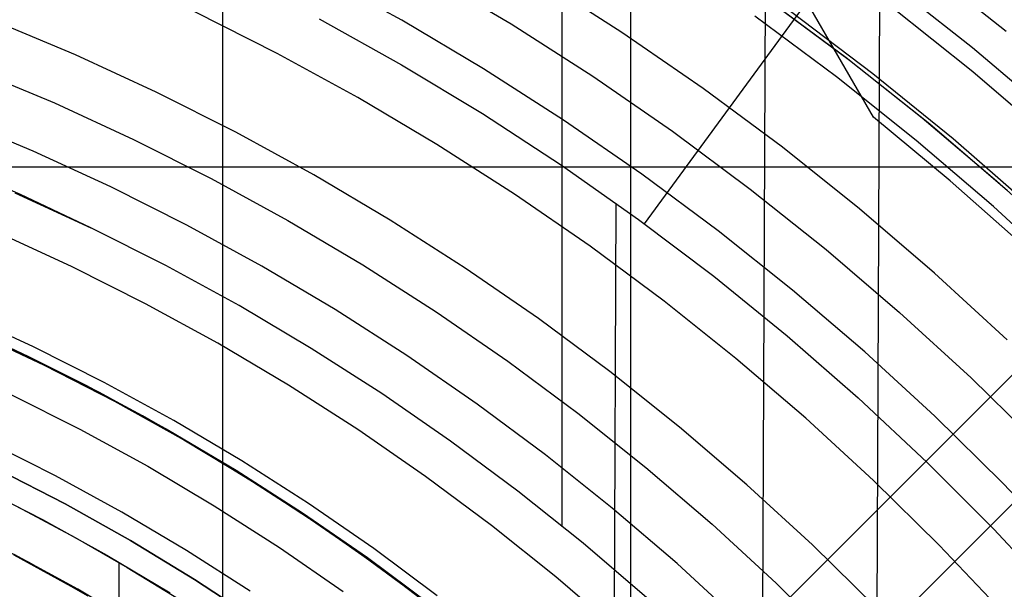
# Model space of a CAD drawing. Header units: millimetres. Extents: x 8926 to 10090, y -5004 to -3986.
# Tile 227 of 256: x 9528 to 9550, y -4314 to -4301. Entities that reach past the tile are written whole.
import ezdxf

# ---------------------------------------------------------------- set-up
doc = ezdxf.new("R2010")
doc.units = ezdxf.units.MM
for name, color, linetype in [('1', 7, 'Continuous'), ('COLOR EXT', 7, 'Continuous'), ('luz', 7, 'Continuous'), ('PLASTICO NEGRO', 7, 'Continuous')]:
    doc.layers.add(name, color=color, linetype=linetype)

msp = doc.modelspace()

# ---------------------------------------------------------------- linework, layer by layer
at = {"layer": '1', "color": 250, "true_color": 0x111111}
for p, q in [((9541.687, -4295.162, 45.792), (9541.687, -4411.848, 45.792)), ((9540.186, -4297.673, 61.1), (9540.186, -4312.171, 61.1)), ((9544.686, -4300.603, 61.1), (9546.489, -4301.942, 61.1)), ((9544.705, -4300.616, 61.1), (9546.415, -4301.885, 61.1)), ((9546.415, -4301.885, 61.1), (9548.083, -4303.208, 61.1)), ((9546.489, -4301.942, 61.1), (9548.246, -4303.342, 61.1)), ((9548.083, -4303.208, 61.1), (9549.707, -4304.586, 61.1)), ((9548.246, -4303.342, 61.1), (9549.952, -4304.802, 61.1)), ((9528.325, -4304.889, 61.1), (9526.76, -4304.213, 61.1)), ((9549.707, -4304.586, 61.1), (9551.284, -4306.016, 61.1)), ((9528.2, -4304.85, 61.1), (9529.867, -4305.617, 61.1)), ((9529.867, -4305.617, 61.1), (9528.325, -4304.889, 61.1)), ((9531.506, -4306.442, 61.1), (9529.867, -4305.617, 61.1)), ((9533.115, -4307.323, 61.1), (9531.506, -4306.442, 61.1)), ((9534.693, -4308.259, 61.1), (9533.115, -4307.323, 61.1)), ((9526.937, -4307.722, 75.162), (9528.505, -4308.445, 75.162)), ((9528.505, -4308.445, 64.238), (9527.236, -4307.848, 64.238)), ((9527.236, -4307.848, 86.085), (9528.505, -4308.445, 86.085)), ((9536.238, -4309.249, 61.1), (9534.693, -4308.259, 61.1)), ((9529.758, -4309.076, 64.238), (9528.505, -4308.445, 64.238)), ((9528.505, -4308.445, 86.085), (9529.758, -4309.076, 86.085)), ((9528.505, -4308.445, 75.162), (9530.048, -4309.22, 75.162)), ((9530.993, -4309.741, 64.238), (9529.758, -4309.076, 64.238)), ((9529.758, -4309.076, 86.085), (9530.993, -4309.741, 86.085)), ((9530.048, -4309.22, 75.162), (9531.563, -4310.049, 75.162)), ((9537.748, -4310.291, 61.1), (9536.238, -4309.249, 61.1)), ((9532.209, -4310.441, 64.238), (9530.993, -4309.741, 64.238)), ((9530.993, -4309.741, 86.085), (9532.209, -4310.441, 86.085)), ((9531.563, -4310.049, 75.162), (9533.048, -4310.929, 75.162)), ((9539.221, -4311.385, 61.1), (9537.748, -4310.291, 61.1)), ((9533.405, -4311.173, 64.238), (9532.209, -4310.441, 64.238)), ((9532.209, -4310.441, 86.085), (9533.405, -4311.173, 86.085)), ((9533.048, -4310.929, 75.162), (9534.502, -4311.861, 75.162)), ((9527.184, -4311.189, 89.131), (9528.36, -4311.782, 89.131)), ((9527.362, -4311.275, 89.131), (9528.802, -4312.007, 89.131)), ((9534.582, -4311.938, 64.238), (9533.405, -4311.173, 64.238)), ((9533.405, -4311.173, 86.085), (9534.582, -4311.938, 86.085)), ((9540.655, -4312.529, 61.1), (9539.221, -4311.385, 61.1)), ((9528.36, -4311.782, 89.131), (9529.52, -4312.407, 89.131)), ((9534.502, -4311.861, 75.162), (9535.923, -4312.841, 75.162)), ((9528.802, -4312.007, 89.131), (9530.216, -4312.788, 89.131)), ((9535.736, -4312.735, 64.238), (9534.582, -4311.938, 64.238)), ((9534.582, -4311.938, 86.085), (9535.736, -4312.735, 86.085)), ((9527.157, -4312.241, 95.668), (9528.489, -4312.939, 95.668)), ((9529.52, -4312.407, 89.131), (9530.662, -4313.064, 89.131)), ((9542.049, -4313.722, 61.1), (9540.655, -4312.529, 61.1)), ((9529.569, -4313.548, 89.131), (9528.177, -4312.786, 89.131)), ((9528.177, -4312.786, 92.4), (9529.569, -4313.548, 92.4)), ((9530.216, -4312.788, 89.131), (9531.602, -4313.617, 89.131)), ((9536.869, -4313.563, 64.238), (9535.736, -4312.735, 64.238)), ((9535.736, -4312.735, 86.085), (9536.869, -4313.563, 86.085)), ((9528.489, -4312.939, 95.668), (9529.799, -4313.679, 95.668)), ((9530.481, -4312.957, 89.131), (9530.481, -4314.081, 89.131)), ((9535.923, -4312.841, 75.162), (9537.309, -4313.871, 75.162)), ((9530.662, -4313.064, 89.131), (9531.785, -4313.751, 89.131))]:
    msp.add_line(p, q, dxfattribs=at)
at = {"layer": '1', "color": 29, "true_color": 0x4d342b}
for p, q in [((9547.048, -4323.84, 42.462), (9547.17, -4296.929, 42.462)), ((9544.559, -4320.731, 76.062), (9544.651, -4300.475, 76.062)), ((9547.455, -4300.305, 63.109), (9549.182, -4301.67, 63.109)), ((9541.997, -4305.528, 70.562), (9545.56, -4300.67, 64.537)), ((9547.015, -4303.194, 65.657), (9545.532, -4300.625, 64.513)), ((9545.197, -4300.869, 76.062), (9547.003, -4302.235, 76.062)), ((9534.868, -4301.039, 70.562), (9536.674, -4302.046, 70.562)), ((9549.182, -4301.67, 63.109), (9550.864, -4303.092, 63.109)), ((9536.674, -4302.046, 70.562), (9538.444, -4303.115, 70.562)), ((9547.003, -4302.235, 76.062), (9548.761, -4303.663, 76.062)), ((9538.444, -4303.115, 70.562), (9540.176, -4304.244, 70.562)), ((9548.697, -4304.586, 65.657), (9547.015, -4303.194, 65.657)), ((9548.761, -4303.663, 76.062), (9550.467, -4305.151, 76.062)), ((9540.176, -4304.244, 70.562), (9541.868, -4305.434, 70.562)), ((9550.331, -4306.034, 65.657), (9548.697, -4304.586, 65.657)), ((9541.323, -4317.338, 70.562), (9541.379, -4305.081, 70.562)), ((9541.868, -4305.434, 70.562), (9543.517, -4306.681, 70.562)), ((9543.517, -4306.681, 70.562), (9545.122, -4307.985, 70.562)), ((9528.839, -4308.627, 34.462), (9527.266, -4307.889, 34.462)), ((9528.839, -4308.627, 42.462), (9527.266, -4307.889, 42.462)), ((9528.839, -4308.627, 70.562), (9527.266, -4307.889, 70.562)), ((9528.839, -4308.627, 76.062), (9527.266, -4307.889, 76.062)), ((9527.266, -4307.889, 38.462), (9528.839, -4308.627, 38.462)), ((9527.266, -4307.889, 73.312), (9528.839, -4308.627, 73.312)), ((9545.122, -4307.985, 70.562), (9546.681, -4309.344, 70.562)), ((9530.385, -4309.42, 34.462), (9528.839, -4308.627, 34.462)), ((9530.385, -4309.42, 42.462), (9528.839, -4308.627, 42.462)), ((9530.385, -4309.42, 70.562), (9528.839, -4308.627, 70.562)), ((9530.385, -4309.42, 76.062), (9528.839, -4308.627, 76.062)), ((9528.839, -4308.627, 38.462), (9530.385, -4309.42, 38.462)), ((9528.839, -4308.627, 73.312), (9530.385, -4309.42, 73.312)), ((9531.903, -4310.266, 34.462), (9530.385, -4309.42, 34.462)), ((9531.903, -4310.266, 42.462), (9530.385, -4309.42, 42.462)), ((9531.903, -4310.266, 70.562), (9530.385, -4309.42, 70.562)), ((9531.903, -4310.266, 76.062), (9530.385, -4309.42, 76.062)), ((9530.385, -4309.42, 38.462), (9531.903, -4310.266, 38.462)), ((9530.385, -4309.42, 73.312), (9531.903, -4310.266, 73.312)), ((9546.681, -4309.344, 70.562), (9548.192, -4310.757, 70.562)), ((9533.39, -4311.164, 34.462), (9531.903, -4310.266, 34.462)), ((9533.39, -4311.164, 42.462), (9531.903, -4310.266, 42.462)), ((9533.39, -4311.164, 70.562), (9531.903, -4310.266, 70.562)), ((9533.39, -4311.164, 76.062), (9531.903, -4310.266, 76.062)), ((9531.903, -4310.266, 38.462), (9533.39, -4311.164, 38.462)), ((9531.903, -4310.266, 73.312), (9533.39, -4311.164, 73.312)), ((9548.192, -4310.757, 70.562), (9549.652, -4312.221, 70.562)), ((9534.845, -4312.114, 34.462), (9533.39, -4311.164, 34.462)), ((9534.845, -4312.114, 42.462), (9533.39, -4311.164, 42.462)), ((9534.845, -4312.114, 70.562), (9533.39, -4311.164, 70.562)), ((9534.845, -4312.114, 76.062), (9533.39, -4311.164, 76.062)), ((9533.39, -4311.164, 38.462), (9534.845, -4312.114, 38.462)), ((9533.39, -4311.164, 73.312), (9534.845, -4312.114, 73.312)), ((9536.267, -4313.113, 34.462), (9534.845, -4312.114, 34.462)), ((9536.267, -4313.113, 42.462), (9534.845, -4312.114, 42.462)), ((9536.267, -4313.113, 70.562), (9534.845, -4312.114, 70.562)), ((9536.267, -4313.113, 76.062), (9534.845, -4312.114, 76.062)), ((9534.845, -4312.114, 38.462), (9536.267, -4313.113, 38.462)), ((9534.845, -4312.114, 73.312), (9536.267, -4313.113, 73.312)), ((9549.652, -4312.221, 70.562), (9551.061, -4313.735, 70.562)), ((9537.653, -4314.161, 34.462), (9536.267, -4313.113, 34.462)), ((9537.653, -4314.161, 42.462), (9536.267, -4313.113, 42.462)), ((9537.653, -4314.161, 70.562), (9536.267, -4313.113, 70.562)), ((9537.653, -4314.161, 76.062), (9536.267, -4313.113, 76.062)), ((9536.267, -4313.113, 38.462), (9537.653, -4314.161, 38.462)), ((9536.267, -4313.113, 73.312), (9537.653, -4314.161, 73.312))]:
    msp.add_line(p, q, dxfattribs=at)
at = {"layer": 'COLOR EXT', "color": 30, "true_color": 0xff8d00}
for p, q in [((9532.759, -4326.138, 21.262), (9532.759, -4285.275, 21.262)), ((9557.712, -4301.184, 25.262), (9530.841, -4328.055, 25.262)), ((9530.841, -4328.055, 21.262), (9557.712, -4301.184, 21.262)), ((9530.841, -4328.055, 23.262), (9557.712, -4301.184, 23.262)), ((9559.126, -4302.598, 21.262), (9532.255, -4329.469, 21.262)), ((9532.255, -4329.469, 25.262), (9559.126, -4302.598, 25.262)), ((9559.126, -4302.598, 23.262), (9532.255, -4329.469, 23.262)), ((9507.805, -4304.284, 21.262), (9554.613, -4304.284, 21.262))]:
    msp.add_line(p, q, dxfattribs=at)
at = {"layer": 'luz', "color": 7, "true_color": 0xffffff}
for p, q in [((9548.096, -4299.855, -29.917), (9549.923, -4301.312, -29.917)), ((9536.678, -4301.07, -28.713), (9534.85, -4300.071, -28.713)), ((9537.248, -4300.069, -28.406), (9539.075, -4301.151, -28.406)), ((9541.501, -4301.336, -28.098), (9539.68, -4300.17, -28.098)), ((9533.945, -4301.795, -27.65), (9532.144, -4300.889, -27.65)), ((9549.189, -4302.201, -30.224), (9547.393, -4300.768, -30.224)), ((9529.529, -4301.828, -26.587), (9527.732, -4301.074, -26.587)), ((9538.47, -4302.133, -28.713), (9536.678, -4301.07, -28.713)), ((9546.205, -4302.311, -29.161), (9544.414, -4300.982, -29.161)), ((9539.075, -4301.151, -28.406), (9540.862, -4302.296, -28.406)), ((9543.281, -4302.565, -28.098), (9541.501, -4301.336, -28.098)), ((9531.299, -4302.643, -26.587), (9529.529, -4301.828, -26.587)), ((9535.714, -4302.762, -27.65), (9533.945, -4301.795, -27.65)), ((9527.305, -4302.145, -26.895), (9529.065, -4302.883, -26.895)), ((9540.224, -4303.256, -28.713), (9538.47, -4302.133, -28.713)), ((9550.934, -4303.694, -30.224), (9549.189, -4302.201, -30.224)), ((9540.862, -4302.296, -28.406), (9542.61, -4303.502, -28.406)), ((9547.949, -4303.702, -29.161), (9546.205, -4302.311, -29.161)), ((9533.04, -4303.519, -26.587), (9531.299, -4302.643, -26.587)), ((9545.017, -4303.854, -28.098), (9543.281, -4302.565, -28.098)), ((9537.448, -4303.79, -27.65), (9535.714, -4302.762, -27.65)), ((9529.065, -4302.883, -26.895), (9530.799, -4303.682, -26.895)), ((9528.601, -4303.939, -27.202), (9526.877, -4303.216, -27.202)), ((9541.938, -4304.44, -28.713), (9540.224, -4303.256, -28.713)), ((9542.61, -4303.502, -28.406), (9544.314, -4304.768, -28.406)), ((9530.799, -4303.682, -26.895), (9532.504, -4304.54, -26.895)), ((9534.75, -4304.454, -26.587), (9533.04, -4303.519, -26.587)), ((9549.643, -4305.152, -29.161), (9547.949, -4303.702, -29.161)), ((9530.299, -4304.72, -27.202), (9528.601, -4303.939, -27.202)), ((9539.146, -4304.878, -27.65), (9537.448, -4303.79, -27.65)), ((9546.708, -4305.203, -28.098), (9545.017, -4303.854, -28.098)), ((9532.504, -4304.54, -26.895), (9534.179, -4305.456, -26.895)), ((9536.426, -4305.448, -26.587), (9534.75, -4304.454, -26.587)), ((9543.611, -4305.682, -28.713), (9541.938, -4304.44, -28.713)), ((9531.969, -4305.56, -27.202), (9530.299, -4304.72, -27.202)), ((9544.314, -4304.768, -28.406), (9545.974, -4306.092, -28.406)), ((9540.805, -4306.023, -27.65), (9539.146, -4304.878, -27.65)), ((9548.352, -4306.609, -28.098), (9546.708, -4305.203, -28.098)), ((9551.286, -4306.659, -29.161), (9549.643, -4305.152, -29.161)), ((9534.179, -4305.456, -26.895), (9535.821, -4306.429, -26.895)), ((9538.067, -4306.499, -26.587), (9536.426, -4305.448, -26.587)), ((9533.609, -4306.458, -27.202), (9531.969, -4305.56, -27.202)), ((9529.454, -4306.475, -26.139), (9527.817, -4305.721, -26.139)), ((9545.24, -4306.981, -28.713), (9543.611, -4305.682, -28.713)), ((9542.424, -4307.225, -27.65), (9540.805, -4306.023, -27.65)), ((9545.974, -4306.092, -28.406), (9547.587, -4307.472, -28.406)), ((9531.064, -4307.284, -26.139), (9529.454, -4306.475, -26.139)), ((9535.217, -4307.411, -27.202), (9533.609, -4306.458, -27.202)), ((9535.821, -4306.429, -26.895), (9537.429, -4307.459, -26.895)), ((9539.671, -4307.606, -26.587), (9538.067, -4306.499, -26.587)), ((9549.946, -4308.071, -28.098), (9548.352, -4306.609, -28.098)), ((9546.823, -4308.335, -28.713), (9545.24, -4306.981, -28.713)), ((9532.645, -4308.149, -26.139), (9531.064, -4307.284, -26.139)), ((9544, -4308.482, -27.65), (9542.424, -4307.225, -27.65)), ((9528.609, -4308.229, -25.076), (9527.033, -4307.503, -25.076)), ((9536.791, -4308.419, -27.202), (9535.217, -4307.411, -27.202)), ((9537.429, -4307.459, -26.895), (9539, -4308.543, -26.895)), ((9541.236, -4308.768, -26.587), (9539.671, -4307.606, -26.587)), ((9547.587, -4307.472, -28.406), (9549.152, -4308.907, -28.406)), ((9530.159, -4309.009, -25.076), (9528.609, -4308.229, -25.076)), ((9534.195, -4309.068, -26.139), (9532.645, -4308.149, -26.139)), ((9538.329, -4309.481, -27.202), (9536.791, -4308.419, -27.202)), ((9548.358, -4309.743, -28.713), (9546.823, -4308.335, -28.713)), ((9539, -4308.543, -26.895), (9540.533, -4309.681, -26.895)), ((9545.532, -4309.792, -27.65), (9544, -4308.482, -27.65)), ((9542.76, -4309.983, -26.587), (9541.236, -4308.768, -26.587)), ((9549.152, -4308.907, -28.406), (9550.666, -4310.395, -28.406)), ((9531.681, -4309.841, -25.076), (9530.159, -4309.009, -25.076)), ((9535.712, -4310.04, -26.139), (9534.195, -4309.068, -26.139)), ((9528.109, -4309.268, -25.384), (9529.623, -4310.029, -25.384)), ((9539.83, -4310.595, -27.202), (9538.329, -4309.481, -27.202)), ((9540.533, -4309.681, -26.895), (9542.025, -4310.872, -26.895)), ((9549.844, -4311.203, -28.713), (9548.358, -4309.743, -28.713)), ((9533.173, -4310.726, -25.076), (9531.681, -4309.841, -25.076)), ((9544.24, -4311.25, -26.587), (9542.76, -4309.983, -26.587)), ((9547.017, -4311.155, -27.65), (9545.532, -4309.792, -27.65)), ((9529.623, -4310.029, -25.384), (9531.11, -4310.843, -25.384)), ((9537.195, -4311.064, -26.139), (9535.712, -4310.04, -26.139)), ((9529.087, -4311.05, -25.691), (9527.609, -4310.306, -25.691)), ((9541.291, -4311.76, -27.202), (9539.83, -4310.595, -27.202)), ((9531.11, -4310.843, -25.384), (9532.568, -4311.707, -25.384)), ((9534.634, -4311.661, -25.076), (9533.173, -4310.726, -25.076)), ((9530.54, -4311.845, -25.691), (9529.087, -4311.05, -25.691)), ((9538.642, -4312.138, -26.139), (9537.195, -4311.064, -26.139)), ((9542.025, -4310.872, -26.895), (9543.476, -4312.113, -26.895)), ((9545.677, -4312.567, -26.587), (9544.24, -4311.25, -26.587)), ((9548.455, -4312.568, -27.65), (9547.017, -4311.155, -27.65)), ((9551.278, -4312.714, -28.713), (9549.844, -4311.203, -28.713)), ((9532.568, -4311.707, -25.384), (9533.996, -4312.621, -25.384)), ((9536.062, -4312.647, -25.076), (9534.634, -4311.661, -25.076)), ((9531.963, -4312.689, -25.691), (9530.54, -4311.845, -25.691)), ((9542.711, -4312.976, -27.202), (9541.291, -4311.76, -27.202)), ((9540.051, -4313.262, -26.139), (9538.642, -4312.138, -26.139)), ((9543.476, -4312.113, -26.895), (9544.883, -4313.403, -26.895)), ((9547.067, -4313.933, -26.587), (9545.677, -4312.567, -26.587)), ((9549.843, -4314.03, -27.65), (9548.455, -4312.568, -27.65)), ((9529.576, -4313.536, -24.628), (9528.183, -4312.774, -24.628)), ((9533.357, -4313.581, -25.691), (9531.963, -4312.689, -25.691)), ((9533.996, -4312.621, -25.384), (9535.391, -4313.584, -25.384)), ((9537.455, -4313.681, -25.076), (9536.062, -4312.647, -25.076)), ((9544.089, -4314.239, -27.202), (9542.711, -4312.976, -27.202)), ((9541.42, -4314.433, -26.139), (9540.051, -4313.262, -26.139)), ((9544.883, -4313.403, -26.895), (9546.244, -4314.741, -26.895)), ((9530.942, -4314.346, -24.628), (9529.576, -4313.536, -24.628))]:
    msp.add_line(p, q, dxfattribs=at)
at = {"layer": 'PLASTICO NEGRO', "color": 254, "true_color": 0xcad1ee}
for p, q in [((9529.3, -4311.669, 33.562), (9527.842, -4310.918, 33.562)), ((9527.842, -4310.918, 35.062), (9529.3, -4311.669, 35.062)), ((9529.3, -4311.669, 34.312), (9527.842, -4310.918, 34.312)), ((9530.73, -4312.471, 33.562), (9529.3, -4311.669, 33.562)), ((9529.3, -4311.669, 35.062), (9530.73, -4312.471, 35.062)), ((9530.73, -4312.471, 34.312), (9529.3, -4311.669, 34.312)), ((9532.132, -4313.321, 33.562), (9530.73, -4312.471, 33.562)), ((9530.73, -4312.471, 35.062), (9532.132, -4313.321, 35.062)), ((9532.132, -4313.321, 34.312), (9530.73, -4312.471, 34.312)), ((9533.504, -4314.219, 33.562), (9532.132, -4313.321, 33.562)), ((9532.132, -4313.321, 35.062), (9533.504, -4314.219, 35.062)), ((9533.504, -4314.219, 34.312), (9532.132, -4313.321, 34.312))]:
    msp.add_line(p, q, dxfattribs=at)

doc.saveas('drawing.dxf')
